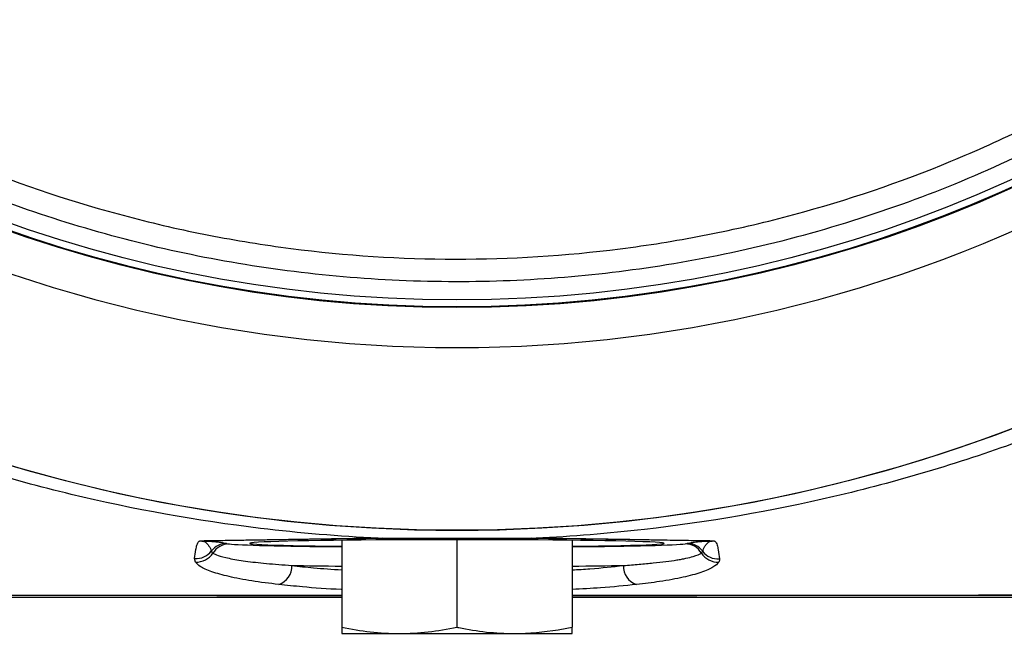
# Model space of a CAD drawing. Header units: millimetres. Extents: x 51 to 3958, y -118 to 3790.
# Tile 7 of 22: x 1948 to 2076, y 1618 to 1699. Entities that reach past the tile are written whole.
import ezdxf

# ---------------------------------------------------------------- set-up
doc = ezdxf.new("R2010")
doc.units = ezdxf.units.MM

msp = doc.modelspace()

# ---------------------------------------------------------------- linework, layer by layer
at = {"color": 7, "linetype": 'Continuous', "lineweight": 25}
for p, q in [((1989.55, 1630.77), (1989.55, 1619.45)), ((1994.86, 1631.02), (2014.29, 1631.02)), ((2004.55, 1630.84), (2004.55, 1619.45)), ((2019.55, 1630.77), (2019.55, 1619.45)), ((2036.39, 1629.1), (2036.56, 1629.33)), ((1970.5, 1627.92), (1970.39, 1628.38)), ((1892.26, 1623.36), (1989.55, 1623.36)), ((2019.55, 1623.36), (2116.85, 1623.36)), ((1989.55, 1618.6), (1997.05, 1618.6)), ((1997.05, 1618.6), (2012.05, 1618.6)), ((2012.05, 1618.6), (2019.55, 1618.6))]:
    msp.add_line(p, q, dxfattribs=at)
for radius in [248, 204, 175, 174]:
    msp.add_circle((2004.55, 1836.07), radius, dxfattribs=at)
for centre, radius, start, end in [((2004.55, 1836.07), 174.87, 92.5601, 87.4399), ((2004.55, 1836.07), 180.2, 241.2374, 298.7626), ((2004.55, 1836.07), 204, 244.9307, 295.0693), ((1971.5, 1632.64), 1.98, 259.9352, 270.476), ((1971.64, 1629.39), 1.27, 90.9877, 95.2378), ((1974.55, 1627.85), 2.5, 90.0842, 143.0577), ((1974.89, 1627.82), 2.47, 90.2861, 149.0629), ((2034.27, 1627.82), 2.48, 31.0209, 89.747), ((2034.55, 1627.85), 2.5, 36.257, 89.9191), ((2037.48, 1629.4), 1.27, 84.6626, 89.0192), ((2037.62, 1632.64), 1.98, 269.4947, 280.0712), ((1970.57, 1630.88), 2.5, 265.729, 322.4464), ((1970.63, 1630.44), 2.52, 267.0303, 327.8282), ((2038.53, 1630.44), 2.52, 212.1631, 273.0534), ((2038.56, 1630.83), 2.5, 216.8521, 274.1935), ((1980.58, 1627.34), 2.46, 288.1355, 3.3091), ((2028.69, 1627.34), 2.46, 176.7197, 252.1966)]:
    msp.add_arc(centre, radius, start, end, dxfattribs=at)
at = {"color": 1, "linetype": 'Continuous', "lineweight": 25}
for centre, major_axis, ratio, start_param, end_param in [((2004.55, 1630.37), (30, 0), 0.017455, 3.289681, 4.18879), ((2004.55, 1630.37), (30, 0), 0.017455, 5.235988, 6.147314), ((2004.55, 1627.87), (32.5, 0), 0.016112, 3.989134, 4.23266), ((2004.55, 1627.87), (32.5, 0), 0.016112, 5.192118, 5.442488)]:
    msp.add_ellipse(centre, major_axis=major_axis, ratio=ratio, start_param=start_param, end_param=end_param, dxfattribs=at)
at = {"color": 7, "linetype": 'Continuous', "lineweight": 25}
msp.add_ellipse((2004.55, 1630.37), major_axis=(27, 0), ratio=0.017455, start_param=5.30142, end_param=10.406543, dxfattribs=at)
for points, knots in [([(1921.91, 1689.01), (1928.23, 1685.46), (1934.71, 1682.35), (1947.98, 1676.99), (1954.76, 1674.74), (1965.18, 1672.01), (1968.69, 1671.2), (1974.01, 1670.17), (1975.8, 1669.85), (1979.37, 1669.27), (1981.15, 1669.01), (1990.08, 1667.86), (1997.22, 1667.4), (2011.52, 1667.38), (2018.67, 1667.83), (2029.41, 1669.19), (2032.99, 1669.76), (2040.11, 1671.14), (2043.65, 1671.94), (2054.13, 1674.67), (2060.97, 1676.93), (2070.99, 1680.97), (2074.29, 1682.43), (2079.19, 1684.78), (2080.81, 1685.59), (2084.03, 1687.26), (2085.62, 1688.12), (2087.2, 1689.01)], [0, 0, 0, 0, 0.125, 0.125, 0.25, 0.25, 0.3125, 0.3125, 0.34375, 0.34375, 0.375, 0.375, 0.5, 0.5, 0.625, 0.625, 0.6875, 0.6875, 0.75, 0.75, 0.875, 0.875, 0.9375, 0.9375, 0.96875, 0.96875, 1, 1, 1, 1]), ([(2088.63, 1686.48), (2084.24, 1684.15), (2075.48, 1679.51), (2061.48, 1673.95), (2046.93, 1669.52), (2032.24, 1666.47), (2017.71, 1664.75), (2003.32, 1664.24), (1988.79, 1664.96), (1974.41, 1666.9), (1960.41, 1670.02), (1946.76, 1674.28), (1933.35, 1679.65), (1924.77, 1684.2), (1920.48, 1686.48)], [0, 0, 0, 0, 0.084657, 0.169314, 0.256662, 0.34401, 0.425118, 0.506226, 0.589693, 0.673161, 0.753716, 0.834272, 0.917136, 1, 1, 1, 1]), ([(1994.31, 1631.03), (1989.18, 1631.28), (1975.73, 1632.4), (1954.19, 1636.27), (1934.11, 1642.36), (1922.44, 1647.06), (1918.54, 1648.76)], [0.67410523, 0.67410523, 0.67410523, 0.67410523, 0.6859483, 0.70522992, 0.72451155, 0.73441549, 0.73441549, 0.73441549, 0.73441549]), ([(2090.52, 1648.72), (2086.28, 1646.87), (2074.25, 1642.07), (2053.77, 1635.99), (2032.61, 1632.31), (2019.57, 1631.26), (2014.86, 1631.03)], [0.59804881, 0.59804881, 0.59804881, 0.59804881, 0.60882178, 0.62810341, 0.64738504, 0.65827775, 0.65827775, 0.65827775, 0.65827775]), ([(1970.39, 1628.38), (1970.44, 1628.78), (1970.49, 1629.17), (1970.59, 1629.76), (1970.63, 1629.95), (1970.72, 1630.24), (1970.76, 1630.34), (1970.84, 1630.48), (1970.87, 1630.53), (1970.93, 1630.59), (1970.96, 1630.62), (1971.01, 1630.65), (1971.03, 1630.66), (1971.08, 1630.68), (1971.11, 1630.68), (1971.16, 1630.69)], [0, 0, 0, 0, 0.5, 0.5, 0.75, 0.75, 0.875, 0.875, 0.9375, 0.9375, 0.96875, 0.96875, 0.984375, 0.984375, 1, 1, 1, 1]), ([(1971.16, 1630.69), (1971.2, 1630.7), (1971.23, 1630.7), (1971.27, 1630.71), (1971.27, 1630.71), (1971.28, 1630.71), (1971.28, 1630.71)], [0, 0, 0, 0, 0.0002416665, 0.0002416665, 0.0002416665, 0.0002558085, 0.0002558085, 0.0002558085, 0.0002558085]), ([(1971.28, 1630.71), (1973.13, 1630.74), (1974.97, 1630.76), (1978.64, 1630.82), (1980.47, 1630.85), (1984.21, 1630.91), (1986.1, 1630.94), (1989.06, 1630.97), (1990.06, 1630.99), (1992.14, 1631.01), (1993.2, 1631.02), (1994.31, 1631.03)], [0, 0, 0, 0, 0.25, 0.25, 0.5, 0.5, 0.75, 0.75, 0.875, 0.875, 1, 1, 1, 1]), ([(1971.28, 1630.71), (1971.28, 1630.71), (1971.39, 1630.68), (1971.51, 1630.67), (1971.62, 1630.67)], [0, 0, 0, 0, 0.041166, 1, 1, 1, 1]), ([(1971.28, 1630.71), (1971.28, 1630.71), (1971.36, 1630.68), (1971.44, 1630.67), (1971.52, 1630.66)], [0, 0, 0, 0, 0.025571, 1, 1, 1, 1]), ([(1971.52, 1630.66), (1971.51, 1630.66), (1971.52, 1630.65), (1971.53, 1630.65), (1971.54, 1630.65), (1971.56, 1630.64), (1971.57, 1630.63), (1971.62, 1630.61), (1971.64, 1630.6), (1971.72, 1630.56), (1971.76, 1630.53), (1971.87, 1630.45), (1971.93, 1630.4), (1972.1, 1630.23), (1972.18, 1630.12), (1972.4, 1629.79), (1972.5, 1629.57), (1972.56, 1629.35)], [0, 0, 0, 0, 0.007812, 0.007812, 0.015625, 0.015625, 0.03125, 0.03125, 0.0625, 0.0625, 0.125, 0.125, 0.25, 0.25, 0.5, 0.5, 1, 1, 1, 1]), ([(1994.86, 1631.02), (1993.82, 1631.01), (1991.08, 1630.98), (1987.02, 1630.92), (1980.31, 1630.81), (1975.25, 1630.73), (1971.62, 1630.67)], [0, 0, 0, 0, 0.118878, 0.312602, 0.507434, 1, 1, 1, 1]), ([(1971.62, 1630.67), (1971.65, 1630.66), (1971.79, 1630.66), (1971.96, 1630.66), (1972.17, 1630.65), (1972.4, 1630.64), (1972.68, 1630.62), (1973.01, 1630.59), (1973.4, 1630.55), (1974.04, 1630.47), (1974.33, 1630.4), (1974.55, 1630.35)], [0, 0, 0, 0, 0.009529, 0.032893, 0.058237, 0.095081, 0.14907, 0.228595, 0.346138, 0.520281, 1, 1, 1, 1]), ([(2037.5, 1630.67), (2035.64, 1630.7), (2033.79, 1630.73), (2030.1, 1630.79), (2028.25, 1630.83), (2024.48, 1630.89), (2022.58, 1630.92), (2019.59, 1630.96), (2018.57, 1630.97), (2016.48, 1631), (2015.41, 1631.01), (2014.29, 1631.02)], [0, 0, 0, 0, 0.25, 0.25, 0.5, 0.5, 0.75, 0.75, 0.875, 0.875, 1, 1, 1, 1]), ([(2014.86, 1631.03), (2015.95, 1631.02), (2017.01, 1631.01), (2019.08, 1630.99), (2020.08, 1630.98), (2023.03, 1630.94), (2024.93, 1630.91), (2028.66, 1630.86), (2030.5, 1630.83), (2034.16, 1630.77), (2036, 1630.74), (2037.85, 1630.71)], [0, 0, 0, 0, 0.125, 0.125, 0.25, 0.25, 0.5, 0.5, 0.75, 0.75, 1, 1, 1, 1]), ([(2034.55, 1630.35), (2034.64, 1630.38), (2034.75, 1630.4), (2035.02, 1630.46), (2035.18, 1630.49), (2035.46, 1630.53), (2035.57, 1630.54), (2035.8, 1630.57), (2035.93, 1630.58), (2036.22, 1630.61), (2036.38, 1630.62), (2036.69, 1630.64), (2036.81, 1630.65), (2037.01, 1630.66), (2037.09, 1630.66), (2037.22, 1630.66), (2037.27, 1630.67), (2037.38, 1630.67), (2037.44, 1630.67), (2037.5, 1630.67)], [0, 0, 0, 0, 0.25, 0.25, 0.5, 0.5, 0.625, 0.625, 0.75, 0.75, 0.875, 0.875, 0.9375, 0.9375, 0.96875, 0.96875, 0.984375, 0.984375, 1, 1, 1, 1]), ([(2036.56, 1629.33), (2036.62, 1629.55), (2036.71, 1629.78), (2036.93, 1630.12), (2037.02, 1630.23), (2037.19, 1630.4), (2037.25, 1630.45), (2037.36, 1630.53), (2037.4, 1630.56), (2037.48, 1630.6), (2037.5, 1630.62), (2037.55, 1630.63), (2037.56, 1630.64), (2037.58, 1630.65), (2037.59, 1630.65), (2037.6, 1630.66), (2037.61, 1630.66), (2037.6, 1630.67)], [0, 0, 0, 0, 0.5, 0.5, 0.75, 0.75, 0.875, 0.875, 0.9375, 0.9375, 0.96875, 0.96875, 0.984375, 0.984375, 0.992188, 0.992188, 1, 1, 1, 1]), ([(2037.85, 1630.71), (2037.85, 1630.71), (2037.85, 1630.71), (2037.85, 1630.71), (2037.89, 1630.71), (2037.93, 1630.7), (2037.96, 1630.7)], [-0.000014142, -0.000014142, -0.000014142, -0.000014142, 0, 0, 0, 0.0002428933, 0.0002428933, 0.0002428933, 0.0002428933]), ([(2037.96, 1630.7), (2038.01, 1630.69), (2038.04, 1630.68), (2038.09, 1630.66), (2038.11, 1630.65), (2038.17, 1630.62), (2038.19, 1630.6), (2038.26, 1630.53), (2038.29, 1630.48), (2038.37, 1630.33), (2038.41, 1630.23), (2038.5, 1629.94), (2038.54, 1629.74), (2038.64, 1629.13), (2038.69, 1628.73), (2038.74, 1628.34)], [0, 0, 0, 0, 0.015625, 0.015625, 0.03125, 0.03125, 0.0625, 0.0625, 0.125, 0.125, 0.25, 0.25, 0.5, 0.5, 1, 1, 1, 1]), ([(1972.77, 1629.09), (1972.96, 1628.99), (1973.38, 1628.76), (1974.78, 1628.41), (1976.91, 1628.05), (1979.64, 1627.73), (1981.9, 1627.57), (1983.04, 1627.48)], [0, 0, 0, 0, 0.169894, 0.37516, 0.585425, 0.79036, 1, 1, 1, 1]), ([(2026.23, 1627.48), (2026.94, 1627.53), (2027.63, 1627.58), (2028.93, 1627.69), (2029.55, 1627.75), (2031.3, 1627.93), (2032.32, 1628.06), (2033.4, 1628.24), (2033.61, 1628.27), (2034, 1628.35), (2034.19, 1628.38), (2034.72, 1628.49), (2035.04, 1628.57), (2035.84, 1628.8), (2036.2, 1628.95), (2036.39, 1629.1)], [0, 0, 0, 0, 0.125, 0.125, 0.25, 0.25, 0.5, 0.5, 0.5625, 0.5625, 0.625, 0.625, 0.75, 0.75, 1, 1, 1, 1]), ([(1981.35, 1625), (1980.14, 1625.15), (1977.7, 1625.45), (1974.78, 1626.02), (1972.5, 1626.66), (1971.05, 1627.31), (1970.67, 1627.73), (1970.5, 1627.92)], [0, 0, 0, 0, 0.205218, 0.415297, 0.620427, 0.830931, 1, 1, 1, 1]), ([(2038.66, 1627.92), (2038.46, 1627.7), (2038.07, 1627.24), (2036.44, 1626.56), (2034.09, 1625.93), (2031.24, 1625.4), (2028.97, 1625.12), (2027.93, 1625)], [0, 0, 0, 0, 0.203401, 0.412332, 0.616072, 0.824933, 1, 1, 1, 1]), ([(1989.55, 1623.57), (1980.88, 1623.57), (1958.54, 1623.57), (1936.19, 1623.57), (1922.52, 1623.57)], [0, 0, 0, 0, 0.388135, 1, 1, 1, 1]), ([(2086.59, 1623.57), (2072.92, 1623.57), (2050.57, 1623.57), (2028.23, 1623.57), (2019.55, 1623.57)], [0, 0, 0, 0, 0.611865, 1, 1, 1, 1]), ([(1989.55, 1619.45), (1990.79, 1619.21), (1993.27, 1618.73), (1995.79, 1618.64), (1997.05, 1618.6)], [0, 0, 0, 0, 0.4981114, 1, 1, 1, 1]), ([(1989.55, 1619.45), (1989.55, 1619.21), (1989.55, 1618.73), (1989.55, 1618.64), (1989.55, 1618.6)], [0, 0, 0, 0, 0.498114, 1, 1, 1, 1]), ([(1997.05, 1618.6), (1998.31, 1618.64), (2000.82, 1618.73), (2003.31, 1619.21), (2004.55, 1619.45)], [0, 0, 0, 0, 0.49778, 1, 1, 1, 1]), ([(2004.55, 1619.45), (2004.63, 1619.43), (2005.9, 1619.17), (2008.4, 1618.73), (2010.83, 1618.64), (2012.05, 1618.6)], [0, 0, 0, 0, 0.031811, 0.514156, 1, 1, 1, 1]), ([(2012.05, 1618.6), (2013.95, 1618.7), (2016.47, 1618.82), (2018.95, 1619.32), (2019.55, 1619.45)], [0, 0, 0, 0, 0.755297, 1, 1, 1, 1]), ([(2019.55, 1618.6), (2019.55, 1618.64), (2019.55, 1618.73), (2019.55, 1619.21), (2019.55, 1619.45)], [0, 0, 0, 0, 0.497781, 1, 1, 1, 1])]:
    msp.add_open_spline(points, degree=3, knots=knots, dxfattribs=at)
for points in [[(1974.55, 1630.35), (1974.61, 1630.33), (1974.73, 1630.31), (1974.88, 1630.3)], [(1994.31, 1631.03), (1994.49, 1631.02), (1994.68, 1631.02), (1994.86, 1631.02)], [(2014.29, 1631.02), (2014.48, 1631.02), (2014.67, 1631.02), (2014.86, 1631.03)], [(2034.28, 1630.3), (2034.4, 1630.32), (2034.5, 1630.33), (2034.55, 1630.35)], [(2037.5, 1630.67), (2037.62, 1630.67), (2037.73, 1630.69), (2037.85, 1630.71)], [(2037.6, 1630.67), (2037.68, 1630.67), (2037.76, 1630.69), (2037.85, 1630.71)], [(1972.56, 1629.35), (1972.58, 1629.27), (1972.65, 1629.18), (1972.77, 1629.09)], [(2038.74, 1628.34), (2038.76, 1628.2), (2038.73, 1628.06), (2038.66, 1627.92)]]:
    msp.add_open_spline(points, degree=3, dxfattribs=at)
at = {"color": 1, "linetype": 'Continuous', "lineweight": 25}
for points, knots in [([(1983.04, 1627.48), (1983.97, 1627.37), (1985.98, 1627.15), (1988.3, 1626.99), (1989.55, 1626.91)], [0, 0, 0, 0, 0.460292, 1, 1, 1, 1]), ([(2019.55, 1626.91), (2020.34, 1626.95), (2022.77, 1627.09), (2024.84, 1627.33), (2026.23, 1627.48)], [0, 0, 0, 0, 0.325506, 1, 1, 1, 1]), ([(1989.55, 1624.34), (1989.53, 1624.34), (1987.68, 1624.42), (1984.89, 1624.64), (1982.36, 1624.89), (1981.35, 1625)], [0, 0, 0, 0, 0.006898, 0.602677, 1, 1, 1, 1]), ([(2027.93, 1625), (2026.42, 1624.84), (2023.84, 1624.58), (2020.81, 1624.42), (2019.55, 1624.35)], [0, 0, 0, 0, 0.585786, 1, 1, 1, 1]), ([(1922.51, 1623.67), (1936.19, 1623.64), (1958.53, 1623.59), (1980.88, 1623.59), (1989.55, 1623.59)], [0, 0, 0, 0, 0.611871, 1, 1, 1, 1]), ([(2019.55, 1623.59), (2028.23, 1623.59), (2050.57, 1623.59), (2072.92, 1623.64), (2086.59, 1623.66)], [0, 0, 0, 0, 0.388128, 1, 1, 1, 1])]:
    msp.add_open_spline(points, degree=3, knots=knots, dxfattribs=at)

doc.saveas('drawing.dxf')
